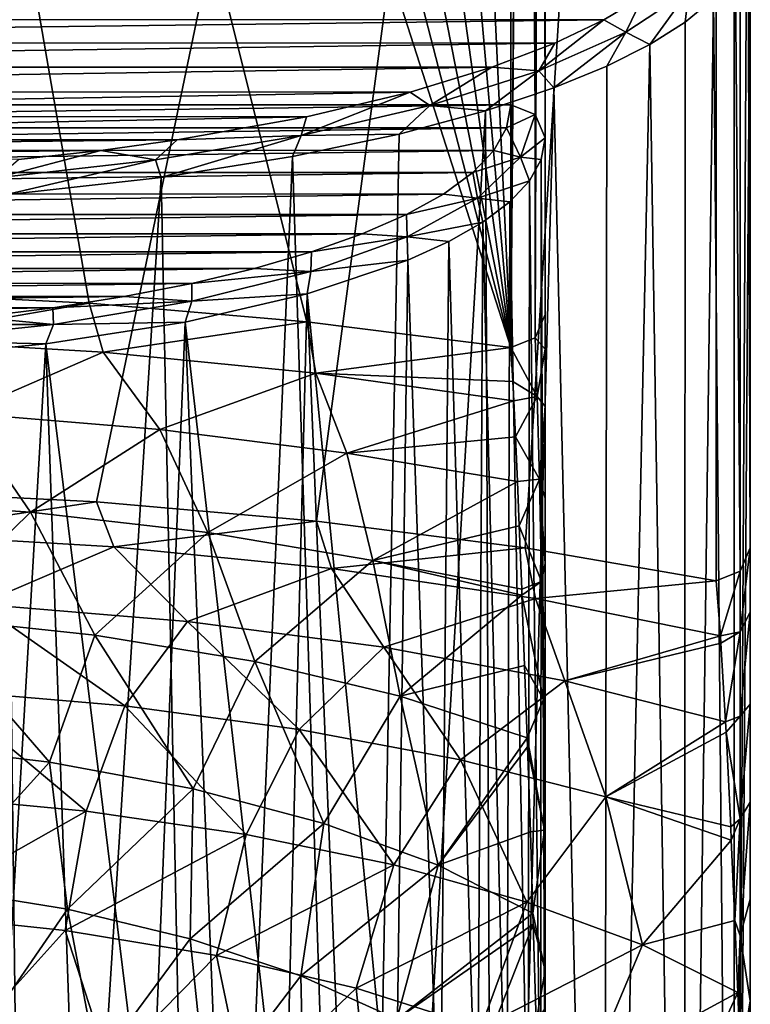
# Model space of a CAD drawing. Header units: millimetres. Extents: x -178 to 325, y 0 to 197.
# Tile 153 of 256: x 155 to 166, y 96 to 110. Entities that reach past the tile are written whole.
import ezdxf

# ---------------------------------------------------------------- set-up
doc = ezdxf.new("R2010")
doc.units = ezdxf.units.MM
doc.header["$LTSCALE"] = 52.148148
for name, color, linetype in [('748', 7, 'CONTINUOUS'), ('750', 7, 'CONTINUOUS'), ('751', 7, 'CONTINUOUS'), ('753', 7, 'CONTINUOUS'), ('754', 7, 'CONTINUOUS'), ('756', 7, 'CONTINUOUS'), ('762', 7, 'CONTINUOUS'), ('763', 7, 'CONTINUOUS'), ('777', 7, 'CONTINUOUS'), ('778', 7, 'CONTINUOUS'), ('780', 7, 'CONTINUOUS'), ('781', 7, 'CONTINUOUS'), ('782', 7, 'CONTINUOUS'), ('796', 7, 'CONTINUOUS'), ('797', 7, 'CONTINUOUS'), ('808', 7, 'CONTINUOUS'), ('810', 7, 'CONTINUOUS')]:
    doc.layers.add(name, color=color, linetype=linetype)

msp = doc.modelspace()

# ---------------------------------------------------------------- linework, layer by layer
at = {"layer": '748', "color": 7, "linetype": 'CONTINUOUS', "true_color": 0xe0f2ff}
for points in [[(166, 86.647), (165.757, 77.5, -2.778), (166, 111.482), (166, 86.647)], [(166, 111.482), (165.757, 77.5, -2.778), (165.943, 111.13, -1.355), (166, 111.482)], [(165.943, 111.13, -1.355), (165.757, 77.5, -2.778), (165.763, 110.77, -2.745), (165.943, 111.13, -1.355)], [(165.763, 110.77, -2.745), (165.757, 77.5, -2.778), (165.461, 110.413, -4.12), (165.763, 110.77, -2.745)], [(165.757, 77.5, -2.778), (165.035, 77.5, -5.472), (165.461, 110.413, -4.12), (165.757, 77.5, -2.778)], [(165.461, 110.413, -4.12), (165.035, 77.5, -5.472), (165.046, 110.069, -5.443), (165.461, 110.413, -4.12)], [(165.046, 110.069, -5.443), (165.035, 77.5, -5.472), (164.529, 109.743, -6.702), (165.046, 110.069, -5.443)], [(165.035, 77.5, -5.472), (163.856, 77.5, -8), (164.529, 109.743, -6.702), (165.035, 77.5, -5.472)], [(164.529, 109.743, -6.702), (163.856, 77.5, -8), (163.903, 109.427, -7.919), (164.529, 109.743, -6.702)], [(163.903, 109.427, -7.919), (163.856, 77.5, -8), (163.125, 109.107, -9.15), (163.903, 109.427, -7.919)], [(163.125, 109.107, -9.15), (162.257, 77.5, -10.285), (162.126, 108.772, -10.439), (163.125, 109.107, -9.15)], [(163.856, 77.5, -8), (162.257, 77.5, -10.285), (163.125, 109.107, -9.15), (163.856, 77.5, -8)], [(162.257, 77.5, -10.285), (160.285, 77.5, -12.257), (162.126, 108.772, -10.439), (162.257, 77.5, -10.285)], [(162.126, 108.772, -10.439), (160.285, 77.5, -12.257), (160.866, 108.433, -11.745), (162.126, 108.772, -10.439)], [(160.866, 108.433, -11.745), (160.285, 77.5, -12.257), (159.307, 108.104, -13.014), (160.866, 108.433, -11.745)], [(159.307, 108.104, -13.014), (158, 77.5, -13.856), (157.388, 107.799, -14.192), (159.307, 108.104, -13.014)], [(160.285, 77.5, -12.257), (158, 77.5, -13.856), (159.307, 108.104, -13.014), (160.285, 77.5, -12.257)], [(157.388, 107.799, -14.192), (155.472, 77.5, -15.035), (155.103, 107.547, -15.164), (157.388, 107.799, -14.192)], [(158, 77.5, -13.856), (155.472, 77.5, -15.035), (157.388, 107.799, -14.192), (158, 77.5, -13.856)], [(155.472, 77.5, -15.035), (152.778, 77.5, -15.757), (155.103, 107.547, -15.164), (155.472, 77.5, -15.035)]]:
    msp.add_3dface(points, dxfattribs=at)
at = {"layer": '750', "color": 7, "linetype": 'CONTINUOUS', "true_color": 0xe0f2ff}
for points in [[(149.87, 103.273, 23.411), (153.151, 103.222, 23.221), (165.5, 146.605, 185.129), (149.87, 103.273, 23.411)], [(149.87, 103.273, 23.411), (165.5, 146.605, 185.129), (158.663, 144.908, 178.795), (149.87, 103.273, 23.411)], [(153.151, 103.222, 23.221), (156.439, 103.056, 22.601), (165.5, 146.605, 185.129), (153.151, 103.222, 23.221)], [(156.439, 103.056, 22.601), (159.656, 102.774, 21.55), (165.5, 146.605, 185.129), (156.439, 103.056, 22.601)], [(159.656, 102.774, 21.55), (162.706, 102.385, 20.097), (165.5, 146.605, 185.129), (159.656, 102.774, 21.55)], [(162.706, 102.385, 20.097), (165.5, 101.9, 18.286), (165.5, 146.605, 185.129), (162.706, 102.385, 20.097)], [(156.807, 144.513, 177.323), (149.87, 103.273, 23.411), (158.663, 144.908, 178.795), (156.807, 144.513, 177.323)], [(154.689, 144.22, 176.229), (149.87, 103.273, 23.411), (156.807, 144.513, 177.323), (154.689, 144.22, 176.229)]]:
    msp.add_3dface(points, dxfattribs=at)
at = {"layer": '751', "color": 7, "linetype": 'CONTINUOUS', "true_color": 0xe0f2ff}
for points in [[(163.858, 110.104, -7.075), (136.139, 110.106, -7.068), (164.432, 110.45, -5.784), (163.858, 110.104, -7.075)], [(136.852, 109.765, -8.34), (136.139, 110.106, -7.068), (163.858, 110.104, -7.075), (136.852, 109.765, -8.34)], [(163.144, 109.763, -8.348), (136.852, 109.765, -8.34), (163.858, 110.104, -7.075), (163.144, 109.763, -8.348)], [(137.773, 109.413, -9.656), (136.852, 109.765, -8.34), (163.144, 109.763, -8.348), (137.773, 109.413, -9.656)], [(162.222, 109.411, -9.663), (137.773, 109.413, -9.656), (163.144, 109.763, -8.348), (162.222, 109.411, -9.663)], [(138.969, 109.048, -11.017), (137.773, 109.413, -9.656), (162.222, 109.411, -9.663), (138.969, 109.048, -11.017)], [(161.026, 109.047, -11.022), (138.969, 109.048, -11.017), (162.222, 109.411, -9.663), (161.026, 109.047, -11.022)], [(140.483, 108.688, -12.362), (138.969, 109.048, -11.017), (161.026, 109.047, -11.022), (140.483, 108.688, -12.362)], [(159.511, 108.686, -12.367), (140.483, 108.688, -12.362), (161.026, 109.047, -11.022), (159.511, 108.686, -12.367)], [(142.374, 108.351, -13.62), (140.483, 108.688, -12.362), (159.511, 108.686, -12.367), (142.374, 108.351, -13.62)], [(157.619, 108.35, -13.624), (142.374, 108.351, -13.62), (159.511, 108.686, -12.367), (157.619, 108.35, -13.624)], [(143.488, 108.196, -14.196), (142.374, 108.351, -13.62), (157.619, 108.35, -13.624), (143.488, 108.196, -14.196)], [(156.503, 108.195, -14.2), (143.488, 108.196, -14.196), (157.619, 108.35, -13.624), (156.503, 108.195, -14.2)], [(144.69, 108.064, -14.688), (143.488, 108.196, -14.196), (156.503, 108.195, -14.2), (144.69, 108.064, -14.688)], [(155.302, 108.063, -14.691), (144.69, 108.064, -14.688), (156.503, 108.195, -14.2), (155.302, 108.063, -14.691)]]:
    msp.add_3dface(points, dxfattribs=at)
at = {"layer": '753', "color": 7, "linetype": 'CONTINUOUS', "true_color": 0xe0f2ff}
for points in [[(166, 102.383, 18.157), (166, 111.482), (166, 161.053, 184.999), (166, 102.383, 18.157)], [(166, 147.088, 184.999), (166, 102.383, 18.157), (166, 161.053, 184.999), (166, 147.088, 184.999)], [(166, 86.647), (166, 111.482), (166, 87.884, 0.943), (166, 86.647)], [(166, 87.884, 0.943), (166, 111.482), (166, 89.262, 2), (166, 87.884, 0.943)], [(166, 89.262, 2), (166, 111.482), (166, 90.792, 3.199), (166, 89.262, 2)], [(166, 90.792, 3.199), (166, 111.482), (166, 92.476, 4.578), (166, 90.792, 3.199)], [(166, 92.476, 4.578), (166, 111.482), (166, 94.175, 6.067), (166, 92.476, 4.578)], [(166, 94.175, 6.067), (166, 111.482), (166, 95.763, 7.585), (166, 94.175, 6.067)], [(166, 95.763, 7.585), (166, 111.482), (166, 97.249, 9.167), (166, 95.763, 7.585)], [(166, 97.249, 9.167), (166, 111.482), (166, 98.664, 10.893), (166, 97.249, 9.167)], [(166, 98.664, 10.893), (166, 111.482), (166, 100.098, 12.975), (166, 98.664, 10.893)], [(166, 100.098, 12.975), (166, 111.482), (166, 101.441, 15.514), (166, 100.098, 12.975)], [(166, 101.441, 15.514), (166, 111.482), (166, 102.383, 18.157), (166, 101.441, 15.514)]]:
    msp.add_3dface(points, dxfattribs=at)
at = {"layer": '754', "color": 7, "linetype": 'CONTINUOUS', "true_color": 0xe0f2ff}
for points in [[(156.439, 103.056, 22.601), (153.151, 103.222, 23.221), (153.376, 102.594, 21.496), (156.439, 103.056, 22.601)], [(156.693, 102.4, 20.778), (156.439, 103.056, 22.601), (153.376, 102.594, 21.496), (156.693, 102.4, 20.778)], [(159.656, 102.774, 21.55), (156.439, 103.056, 22.601), (156.693, 102.4, 20.778), (159.656, 102.774, 21.55)], [(159.875, 102.081, 19.597), (159.656, 102.774, 21.55), (156.693, 102.4, 20.778), (159.875, 102.081, 19.597)], [(162.706, 102.385, 20.097), (159.656, 102.774, 21.55), (159.875, 102.081, 19.597), (162.706, 102.385, 20.097)], [(156.693, 102.4, 20.778), (153.376, 102.594, 21.496), (154.731, 101.562, 19.607), (156.693, 102.4, 20.778)], [(157.771, 101.307, 18.692), (156.693, 102.4, 20.778), (154.731, 101.562, 19.607), (157.771, 101.307, 18.692)], [(159.875, 102.081, 19.597), (156.693, 102.4, 20.778), (157.771, 101.307, 18.692), (159.875, 102.081, 19.597)], [(162.857, 101.643, 17.977), (162.706, 102.385, 20.097), (159.875, 102.081, 19.597), (162.857, 101.643, 17.977)], [(165.5, 101.9, 18.286), (162.706, 102.385, 20.097), (162.857, 101.643, 17.977), (165.5, 101.9, 18.286)], [(160.644, 100.93, 17.345), (159.875, 102.081, 19.597), (157.771, 101.307, 18.692), (160.644, 100.93, 17.345)], [(162.857, 101.643, 17.977), (159.875, 102.081, 19.597), (160.644, 100.93, 17.345), (162.857, 101.643, 17.977)], [(165.562, 101.098, 15.964), (165.5, 101.9, 18.286), (162.857, 101.643, 17.977), (165.562, 101.098, 15.964)], [(163.289, 100.44, 15.596), (162.857, 101.643, 17.977), (160.644, 100.93, 17.345), (163.289, 100.44, 15.596)], [(165.562, 101.098, 15.964), (162.857, 101.643, 17.977), (163.289, 100.44, 15.596), (165.562, 101.098, 15.964)], [(156.856, 100.072, 17.464), (154.731, 101.562, 19.607), (154.169, 100.305, 18.246), (156.856, 100.072, 17.464)], [(157.771, 101.307, 18.692), (154.731, 101.562, 19.607), (156.856, 100.072, 17.464), (157.771, 101.307, 18.692)], [(159.404, 99.73, 16.312), (157.771, 101.307, 18.692), (156.856, 100.072, 17.464), (159.404, 99.73, 16.312)], [(160.644, 100.93, 17.345), (157.771, 101.307, 18.692), (159.404, 99.73, 16.312), (160.644, 100.93, 17.345)], [(165.57, 100.989, 15.711), (165.562, 101.098, 15.964), (163.289, 100.44, 15.596), (165.57, 100.989, 15.711)], [(161.763, 99.284, 14.814), (160.644, 100.93, 17.345), (159.404, 99.73, 16.312), (161.763, 99.284, 14.814)], [(163.289, 100.44, 15.596), (160.644, 100.93, 17.345), (161.763, 99.284, 14.814), (163.289, 100.44, 15.596)], [(165.636, 99.838, 13.473), (165.57, 100.989, 15.711), (163.289, 100.44, 15.596), (165.636, 99.838, 13.473)], [(163.886, 98.743, 13.002), (163.289, 100.44, 15.596), (161.763, 99.284, 14.814), (163.886, 98.743, 13.002)], [(165.636, 99.838, 13.473), (163.289, 100.44, 15.596), (163.886, 98.743, 13.002), (165.636, 99.838, 13.473)], [(156.289, 98.536, 16.386), (154.169, 100.305, 18.246), (153.824, 98.769, 17.104), (156.289, 98.536, 16.386)], [(156.856, 100.072, 17.464), (154.169, 100.305, 18.246), (156.289, 98.536, 16.386), (156.856, 100.072, 17.464)], [(158.627, 98.193, 15.329), (156.856, 100.072, 17.464), (156.289, 98.536, 16.386), (158.627, 98.193, 15.329)], [(159.404, 99.73, 16.312), (156.856, 100.072, 17.464), (158.627, 98.193, 15.329), (159.404, 99.73, 16.312)], [(165.645, 99.69, 13.225), (165.636, 99.838, 13.473), (163.886, 98.743, 13.002), (165.645, 99.69, 13.225)], [(160.79, 97.747, 13.955), (159.404, 99.73, 16.312), (158.627, 98.193, 15.329), (160.79, 97.747, 13.955)], [(161.763, 99.284, 14.814), (159.404, 99.73, 16.312), (160.79, 97.747, 13.955), (161.763, 99.284, 14.814)], [(165.713, 98.304, 11.166), (165.645, 99.69, 13.225), (163.886, 98.743, 13.002), (165.713, 98.304, 11.166)], [(162.735, 97.206, 12.293), (161.763, 99.284, 14.814), (160.79, 97.747, 13.955), (162.735, 97.206, 12.293)], [(163.886, 98.743, 13.002), (161.763, 99.284, 14.814), (162.735, 97.206, 12.293), (163.886, 98.743, 13.002)], [(156.289, 98.536, 16.386), (153.824, 98.769, 17.104), (153.643, 97.039, 16.262), (156.289, 98.536, 16.386)], [(164.424, 96.58, 10.378), (163.886, 98.743, 13.002), (162.735, 97.206, 12.293), (164.424, 96.58, 10.378)], [(165.722, 98.108, 10.905), (165.713, 98.304, 11.166), (163.886, 98.743, 13.002), (165.722, 98.108, 10.905)], [(165.722, 98.108, 10.905), (163.886, 98.743, 13.002), (164.424, 96.58, 10.378), (165.722, 98.108, 10.905)], [(155.982, 96.79, 15.567), (156.289, 98.536, 16.386), (153.643, 97.039, 16.262), (155.982, 96.79, 15.567)], [(158.627, 98.193, 15.329), (156.289, 98.536, 16.386), (155.982, 96.79, 15.567), (158.627, 98.193, 15.329)], [(158.194, 96.423, 14.544), (158.627, 98.193, 15.329), (155.982, 96.79, 15.567), (158.194, 96.423, 14.544)], [(160.79, 97.747, 13.955), (158.627, 98.193, 15.329), (158.194, 96.423, 14.544), (160.79, 97.747, 13.955)], [(165.773, 96.934, 9.444), (165.722, 98.108, 10.905), (164.424, 96.58, 10.378), (165.773, 96.934, 9.444)], [(160.235, 95.945, 13.217), (160.79, 97.747, 13.955), (158.194, 96.423, 14.544), (160.235, 95.945, 13.217)], [(162.735, 97.206, 12.293), (160.79, 97.747, 13.955), (160.235, 95.945, 13.217), (162.735, 97.206, 12.293)], [(162.06, 95.366, 11.614), (162.735, 97.206, 12.293), (160.235, 95.945, 13.217), (162.06, 95.366, 11.614)], [(164.424, 96.58, 10.378), (162.735, 97.206, 12.293), (162.06, 95.366, 11.614), (164.424, 96.58, 10.378)], [(155.982, 96.79, 15.567), (153.643, 97.039, 16.262), (154.487, 95.132, 15.526), (155.982, 96.79, 15.567)], [(165.816, 95.882, 8.261), (165.773, 96.934, 9.444), (164.424, 96.58, 10.378), (165.816, 95.882, 8.261)], [(156.62, 94.822, 14.747), (155.982, 96.79, 15.567), (154.487, 95.132, 15.526), (156.62, 94.822, 14.747)], [(158.194, 96.423, 14.544), (155.982, 96.79, 15.567), (156.62, 94.822, 14.747), (158.194, 96.423, 14.544)], [(163.635, 94.698, 9.771), (164.424, 96.58, 10.378), (162.06, 95.366, 11.614), (163.635, 94.698, 9.771)], [(165.816, 95.882, 8.261), (164.424, 96.58, 10.378), (163.635, 94.698, 9.771), (165.816, 95.882, 8.261)], [(158.621, 94.397, 13.679), (158.194, 96.423, 14.544), (156.62, 94.822, 14.747), (158.621, 94.397, 13.679)], [(160.235, 95.945, 13.217), (158.194, 96.423, 14.544), (158.621, 94.397, 13.679), (160.235, 95.945, 13.217)], [(160.452, 93.864, 12.344), (160.235, 95.945, 13.217), (158.621, 94.397, 13.679), (160.452, 93.864, 12.344)], [(162.06, 95.366, 11.614), (160.235, 95.945, 13.217), (160.452, 93.864, 12.344), (162.06, 95.366, 11.614)], [(164.927, 93.955, 7.728), (165.816, 95.882, 8.261), (163.635, 94.698, 9.771), (164.927, 93.955, 7.728)], [(165.83, 95.496, 7.85), (165.816, 95.882, 8.261), (164.927, 93.955, 7.728), (165.83, 95.496, 7.85)]]:
    msp.add_3dface(points, dxfattribs=at)
at = {"layer": '756', "color": 7, "linetype": 'CONTINUOUS', "true_color": 0xe0f2ff}
for points in [[(163.858, 110.104, -7.075), (164.432, 110.45, -5.784), (164.178, 109.925, -7.18), (163.858, 110.104, -7.075)], [(165.103, 110.534, -4.907), (164.529, 109.743, -6.702), (164.178, 109.925, -7.18), (165.103, 110.534, -4.907)], [(164.432, 110.45, -5.784), (165.103, 110.534, -4.907), (164.178, 109.925, -7.18), (164.432, 110.45, -5.784)], [(165.046, 110.069, -5.443), (164.529, 109.743, -6.702), (165.103, 110.534, -4.907), (165.046, 110.069, -5.443)], [(165.461, 110.413, -4.12), (165.046, 110.069, -5.443), (165.103, 110.534, -4.907), (165.461, 110.413, -4.12)], [(163.144, 109.763, -8.348), (163.858, 110.104, -7.075), (162.907, 109.359, -9.291), (163.144, 109.763, -8.348)], [(163.858, 110.104, -7.075), (164.178, 109.925, -7.18), (162.907, 109.359, -9.291), (163.858, 110.104, -7.075)], [(164.178, 109.925, -7.18), (163.125, 109.107, -9.15), (162.907, 109.359, -9.291), (164.178, 109.925, -7.18)], [(163.903, 109.427, -7.919), (163.125, 109.107, -9.15), (164.178, 109.925, -7.18), (163.903, 109.427, -7.919)], [(164.529, 109.743, -6.702), (163.903, 109.427, -7.919), (164.178, 109.925, -7.18), (164.529, 109.743, -6.702)], [(162.222, 109.411, -9.663), (163.144, 109.763, -8.348), (162.907, 109.359, -9.291), (162.222, 109.411, -9.663)], [(161.026, 109.047, -11.022), (162.222, 109.411, -9.663), (161.314, 108.85, -11.189), (161.026, 109.047, -11.022)], [(162.222, 109.411, -9.663), (162.907, 109.359, -9.291), (161.314, 108.85, -11.189), (162.222, 109.411, -9.663)], [(162.907, 109.359, -9.291), (162.126, 108.772, -10.439), (161.314, 108.85, -11.189), (162.907, 109.359, -9.291)], [(163.125, 109.107, -9.15), (162.126, 108.772, -10.439), (162.907, 109.359, -9.291), (163.125, 109.107, -9.15)], [(159.511, 108.686, -12.367), (161.026, 109.047, -11.022), (159.432, 108.412, -12.824), (159.511, 108.686, -12.367)], [(161.026, 109.047, -11.022), (161.314, 108.85, -11.189), (159.432, 108.412, -12.824), (161.026, 109.047, -11.022)], [(161.314, 108.85, -11.189), (160.866, 108.433, -11.745), (159.432, 108.412, -12.824), (161.314, 108.85, -11.189)], [(162.126, 108.772, -10.439), (160.866, 108.433, -11.745), (161.314, 108.85, -11.189), (162.126, 108.772, -10.439)], [(157.619, 108.35, -13.624), (159.511, 108.686, -12.367), (159.432, 108.412, -12.824), (157.619, 108.35, -13.624)], [(159.432, 108.412, -12.824), (157.388, 107.799, -14.192), (157.305, 108.057, -14.151), (159.432, 108.412, -12.824)], [(157.619, 108.35, -13.624), (159.432, 108.412, -12.824), (157.305, 108.057, -14.151), (157.619, 108.35, -13.624)], [(159.307, 108.104, -13.014), (157.388, 107.799, -14.192), (159.432, 108.412, -12.824), (159.307, 108.104, -13.014)], [(160.866, 108.433, -11.745), (159.307, 108.104, -13.014), (159.432, 108.412, -12.824), (160.866, 108.433, -11.745)], [(156.503, 108.195, -14.2), (157.619, 108.35, -13.624), (157.305, 108.057, -14.151), (156.503, 108.195, -14.2)], [(155.302, 108.063, -14.691), (156.503, 108.195, -14.2), (154.983, 107.794, -15.13), (155.302, 108.063, -14.691)], [(156.503, 108.195, -14.2), (157.305, 108.057, -14.151), (154.983, 107.794, -15.13), (156.503, 108.195, -14.2)], [(157.305, 108.057, -14.151), (155.103, 107.547, -15.164), (154.983, 107.794, -15.13), (157.305, 108.057, -14.151)], [(157.388, 107.799, -14.192), (155.103, 107.547, -15.164), (157.305, 108.057, -14.151), (157.388, 107.799, -14.192)]]:
    msp.add_3dface(points, dxfattribs=at)
at = {"layer": '762', "color": 7, "linetype": 'CONTINUOUS', "true_color": 0xe0f2ff}
for points in [[(166, 102.383, 18.157), (166, 147.088, 184.999), (165.854, 146.747, 185.092), (166, 102.383, 18.157)], [(165.854, 146.747, 185.092), (165.5, 146.605, 185.129), (165.854, 102.041, 18.248), (165.854, 146.747, 185.092)], [(166, 102.383, 18.157), (165.854, 146.747, 185.092), (165.854, 102.041, 18.248), (166, 102.383, 18.157)], [(165.5, 146.605, 185.129), (165.5, 101.9, 18.286), (165.854, 102.041, 18.248), (165.5, 146.605, 185.129)]]:
    msp.add_3dface(points, dxfattribs=at)
at = {"layer": '763', "color": 7, "linetype": 'CONTINUOUS', "true_color": 0xe0f2ff}
for points in [[(166, 101.441, 15.514), (166, 102.383, 18.157), (165.854, 101.154, 15.735), (166, 101.441, 15.514)], [(166, 102.383, 18.157), (165.854, 102.041, 18.248), (165.854, 101.154, 15.735), (166, 102.383, 18.157)], [(165.5, 101.9, 18.286), (165.562, 101.098, 15.964), (165.854, 102.041, 18.248), (165.5, 101.9, 18.286)], [(165.854, 102.041, 18.248), (165.562, 101.098, 15.964), (165.854, 101.154, 15.735), (165.854, 102.041, 18.248)], [(166, 100.098, 12.975), (166, 101.441, 15.514), (165.854, 99.923, 13.366), (166, 100.098, 12.975)], [(165.854, 99.923, 13.366), (166, 101.441, 15.514), (165.854, 101.154, 15.735), (165.854, 99.923, 13.366)], [(165.562, 101.098, 15.964), (165.57, 100.989, 15.711), (165.854, 101.154, 15.735), (165.562, 101.098, 15.964)], [(165.57, 100.989, 15.711), (165.636, 99.838, 13.473), (165.854, 101.154, 15.735), (165.57, 100.989, 15.711)], [(165.636, 99.838, 13.473), (165.854, 99.923, 13.366), (165.854, 101.154, 15.735), (165.636, 99.838, 13.473)], [(166, 98.664, 10.893), (166, 100.098, 12.975), (165.854, 98.42, 11.155), (166, 98.664, 10.893)], [(165.854, 98.42, 11.155), (166, 100.098, 12.975), (165.854, 99.923, 13.366), (165.854, 98.42, 11.155)], [(165.636, 99.838, 13.473), (165.645, 99.69, 13.225), (165.854, 99.923, 13.366), (165.636, 99.838, 13.473)], [(165.645, 99.69, 13.225), (165.854, 98.42, 11.155), (165.854, 99.923, 13.366), (165.645, 99.69, 13.225)], [(165.645, 99.69, 13.225), (165.713, 98.304, 11.166), (165.854, 98.42, 11.155), (165.645, 99.69, 13.225)], [(166, 97.249, 9.167), (166, 98.664, 10.893), (165.854, 96.711, 9.097), (166, 97.249, 9.167)], [(165.854, 96.711, 9.097), (166, 98.664, 10.893), (165.854, 98.42, 11.155), (165.854, 96.711, 9.097)], [(165.713, 98.304, 11.166), (165.722, 98.108, 10.905), (165.854, 98.42, 11.155), (165.713, 98.304, 11.166)], [(165.722, 98.108, 10.905), (165.773, 96.934, 9.444), (165.854, 98.42, 11.155), (165.722, 98.108, 10.905)], [(165.773, 96.934, 9.444), (165.854, 96.711, 9.097), (165.854, 98.42, 11.155), (165.773, 96.934, 9.444)], [(166, 95.763, 7.585), (166, 97.249, 9.167), (165.854, 96.711, 9.097), (166, 95.763, 7.585)], [(165.773, 96.934, 9.444), (165.816, 95.882, 8.261), (165.854, 96.711, 9.097), (165.773, 96.934, 9.444)], [(165.816, 95.882, 8.261), (165.83, 95.496, 7.85), (165.854, 96.711, 9.097), (165.816, 95.882, 8.261)], [(165.83, 95.496, 7.85), (165.853, 94.847, 7.181), (165.854, 96.711, 9.097), (165.83, 95.496, 7.85)], [(165.853, 94.847, 7.181), (166, 95.763, 7.585), (165.854, 96.711, 9.097), (165.853, 94.847, 7.181)], [(165.853, 94.847, 7.181), (166, 94.175, 6.067), (166, 95.763, 7.585), (165.853, 94.847, 7.181)]]:
    msp.add_3dface(points, dxfattribs=at)
at = {"layer": '777', "color": 7, "linetype": 'CONTINUOUS', "true_color": 0xe0f2ff}
for points in [[(163, 108.377, 0), (162.942, 108.059, -1.224), (163, 93), (163, 108.377, 0)], [(162.942, 108.059, -1.224), (162.77, 107.748, -2.435), (162.936, 93, -1.282), (162.942, 108.059, -1.224)], [(163, 93), (162.942, 108.059, -1.224), (162.936, 93, -1.282), (163, 93)], [(162.77, 107.748, -2.435), (162.485, 107.443, -3.624), (162.75, 93, -2.537), (162.77, 107.748, -2.435)], [(162.936, 93, -1.282), (162.77, 107.748, -2.435), (162.75, 93, -2.537), (162.936, 93, -1.282)], [(162.485, 107.443, -3.624), (162.09, 107.145, -4.778), (162.44, 93, -3.772), (162.485, 107.443, -3.624)], [(162.75, 93, -2.537), (162.485, 107.443, -3.624), (162.44, 93, -3.772), (162.75, 93, -2.537)], [(162.09, 107.145, -4.778), (161.59, 106.86, -5.887), (162.01, 93, -4.976), (162.09, 107.145, -4.778)], [(162.44, 93, -3.772), (162.09, 107.145, -4.778), (162.01, 93, -4.976), (162.44, 93, -3.772)], [(161.59, 106.86, -5.887), (160.991, 106.588, -6.942), (161.465, 93, -6.126), (161.59, 106.86, -5.887)], [(162.01, 93, -4.976), (161.59, 106.86, -5.887), (161.465, 93, -6.126), (162.01, 93, -4.976)], [(160.991, 106.588, -6.942), (159.52, 106.096, -8.853), (160.808, 93, -7.224), (160.991, 106.588, -6.942)], [(161.465, 93, -6.126), (160.991, 106.588, -6.942), (160.808, 93, -7.224), (161.465, 93, -6.126)], [(159.52, 106.096, -8.853), (157.735, 105.685, -10.448), (159.191, 93, -9.193), (159.52, 106.096, -8.853)], [(160.05, 93, -8.245), (159.52, 106.096, -8.853), (159.191, 93, -9.193), (160.05, 93, -8.245)], [(160.808, 93, -7.224), (159.52, 106.096, -8.853), (160.05, 93, -8.245), (160.808, 93, -7.224)], [(157.735, 105.685, -10.448), (155.702, 105.367, -11.683), (157.221, 93, -10.809), (157.735, 105.685, -10.448)], [(158.249, 93, -10.047), (157.735, 105.685, -10.448), (157.221, 93, -10.809), (158.249, 93, -10.047)], [(159.191, 93, -9.193), (157.735, 105.685, -10.448), (158.249, 93, -10.047), (159.191, 93, -9.193)], [(155.702, 105.367, -11.683), (153.492, 105.15, -12.522), (154.974, 93, -12.01), (155.702, 105.367, -11.683)], [(156.13, 93, -11.464), (155.702, 105.367, -11.683), (154.974, 93, -12.01), (156.13, 93, -11.464)], [(157.221, 93, -10.809), (155.702, 105.367, -11.683), (156.13, 93, -11.464), (157.221, 93, -10.809)]]:
    msp.add_3dface(points, dxfattribs=at)
at = {"layer": '778', "color": 7, "linetype": 'CONTINUOUS', "true_color": 0xe0f2ff}
for points in [[(156.335, 105.961, 21.85), (153.303, 105.433, 20.494), (153.103, 106.121, 22.449), (156.335, 105.961, 21.85)], [(156.54, 105.246, 19.801), (153.303, 105.433, 20.494), (156.335, 105.961, 21.85), (156.54, 105.246, 19.801)], [(159.517, 105.688, 20.831), (156.54, 105.246, 19.801), (156.335, 105.961, 21.85), (159.517, 105.688, 20.831)], [(159.648, 104.938, 18.663), (156.54, 105.246, 19.801), (159.517, 105.688, 20.831), (159.648, 104.938, 18.663)], [(162.5, 105.313, 19.433), (159.648, 104.938, 18.663), (159.517, 105.688, 20.831), (162.5, 105.313, 19.433)], [(153.303, 105.433, 20.494), (156.54, 105.246, 19.801), (154.482, 104.351, 18.39), (153.303, 105.433, 20.494)], [(154.482, 104.351, 18.39), (156.54, 105.246, 19.801), (157.366, 104.115, 17.546), (154.482, 104.351, 18.39)], [(156.54, 105.246, 19.801), (159.648, 104.938, 18.663), (157.366, 104.115, 17.546), (156.54, 105.246, 19.801)], [(162.528, 104.818, 17.875), (159.648, 104.938, 18.663), (162.5, 105.313, 19.433), (162.528, 104.818, 17.875)], [(157.366, 104.115, 17.546), (159.648, 104.938, 18.663), (160.101, 103.767, 16.303), (157.366, 104.115, 17.546)], [(162.542, 104.535, 17.151), (159.648, 104.938, 18.663), (162.528, 104.818, 17.875), (162.542, 104.535, 17.151)], [(159.648, 104.938, 18.663), (162.542, 104.535, 17.151), (160.101, 103.767, 16.303), (159.648, 104.938, 18.663)], [(160.101, 103.767, 16.303), (162.542, 104.535, 17.151), (162.566, 104.008, 15.99), (160.101, 103.767, 16.303)], [(152.766, 103.087, 16.96), (154.482, 104.351, 18.39), (155.477, 102.906, 16.351), (152.766, 103.087, 16.96)], [(154.482, 104.351, 18.39), (157.366, 104.115, 17.546), (155.477, 102.906, 16.351), (154.482, 104.351, 18.39)], [(155.477, 102.906, 16.351), (157.366, 104.115, 17.546), (158.067, 102.608, 15.35), (155.477, 102.906, 16.351)], [(157.366, 104.115, 17.546), (160.101, 103.767, 16.303), (158.067, 102.608, 15.35), (157.366, 104.115, 17.546)], [(162.595, 103.352, 14.763), (160.101, 103.767, 16.303), (162.566, 104.008, 15.99), (162.595, 103.352, 14.763)], [(158.067, 102.608, 15.35), (160.101, 103.767, 16.303), (160.481, 102.2, 13.981), (158.067, 102.608, 15.35)], [(160.101, 103.767, 16.303), (162.595, 103.352, 14.763), (160.481, 102.2, 13.981), (160.101, 103.767, 16.303)], [(160.481, 102.2, 13.981), (162.595, 103.352, 14.763), (162.622, 102.706, 13.714), (160.481, 102.2, 13.981)], [(152.766, 103.087, 16.96), (155.477, 102.906, 16.351), (153.912, 101.374, 15.222), (152.766, 103.087, 16.96)], [(153.912, 101.374, 15.222), (155.477, 102.906, 16.351), (156.415, 101.109, 14.411), (153.912, 101.374, 15.222)], [(155.477, 102.906, 16.351), (158.067, 102.608, 15.35), (156.415, 101.109, 14.411), (155.477, 102.906, 16.351)], [(162.658, 101.779, 12.395), (160.481, 102.2, 13.981), (162.622, 102.706, 13.714), (162.658, 101.779, 12.395)], [(156.415, 101.109, 14.411), (158.067, 102.608, 15.35), (158.758, 100.72, 13.222), (156.415, 101.109, 14.411)], [(158.067, 102.608, 15.35), (160.481, 102.2, 13.981), (158.758, 100.72, 13.222), (158.067, 102.608, 15.35)], [(158.758, 100.72, 13.222), (160.481, 102.2, 13.981), (160.883, 100.216, 11.686), (158.758, 100.72, 13.222)], [(162.661, 101.692, 12.28), (160.481, 102.2, 13.981), (162.658, 101.779, 12.395), (162.661, 101.692, 12.28)], [(160.481, 102.2, 13.981), (162.661, 101.692, 12.28), (160.883, 100.216, 11.686), (160.481, 102.2, 13.981)], [(160.883, 100.216, 11.686), (162.661, 101.692, 12.28), (162.699, 100.666, 11.013), (160.883, 100.216, 11.686)], [(153.509, 99.517, 14.084), (153.912, 101.374, 15.222), (155.753, 99.252, 13.361), (153.509, 99.517, 14.084)], [(153.912, 101.374, 15.222), (156.415, 101.109, 14.411), (155.753, 99.252, 13.361), (153.912, 101.374, 15.222)], [(155.753, 99.252, 13.361), (156.415, 101.109, 14.411), (157.856, 98.861, 12.3), (155.753, 99.252, 13.361)], [(156.415, 101.109, 14.411), (158.758, 100.72, 13.222), (157.856, 98.861, 12.3), (156.415, 101.109, 14.411)], [(157.856, 98.861, 12.3), (158.758, 100.72, 13.222), (159.764, 98.354, 10.929), (157.856, 98.861, 12.3)], [(158.758, 100.72, 13.222), (160.883, 100.216, 11.686), (159.764, 98.354, 10.929), (158.758, 100.72, 13.222)], [(162.737, 99.605, 9.842), (160.883, 100.216, 11.686), (162.699, 100.666, 11.013), (162.737, 99.605, 9.842)], [(159.764, 98.354, 10.929), (160.883, 100.216, 11.686), (161.434, 97.744, 9.285), (159.764, 98.354, 10.929)], [(160.883, 100.216, 11.686), (162.737, 99.605, 9.842), (161.434, 97.744, 9.285), (160.883, 100.216, 11.686)], [(153.509, 99.517, 14.084), (155.753, 99.252, 13.361), (154.087, 97.414, 13.036), (153.509, 99.517, 14.084)], [(161.434, 97.744, 9.285), (162.737, 99.605, 9.842), (162.741, 99.475, 9.706), (161.434, 97.744, 9.285)], [(162.784, 98.23, 8.482), (161.434, 97.744, 9.285), (162.741, 99.475, 9.706), (162.784, 98.23, 8.482)], [(154.087, 97.414, 13.036), (155.753, 99.252, 13.361), (156.016, 97.099, 12.285), (154.087, 97.414, 13.036)], [(155.753, 99.252, 13.361), (157.856, 98.861, 12.3), (156.016, 97.099, 12.285), (155.753, 99.252, 13.361)], [(156.016, 97.099, 12.285), (157.856, 98.861, 12.3), (157.808, 96.668, 11.258), (156.016, 97.099, 12.285)], [(157.856, 98.861, 12.3), (159.764, 98.354, 10.929), (157.808, 96.668, 11.258), (157.856, 98.861, 12.3)], [(157.808, 96.668, 11.258), (159.764, 98.354, 10.929), (159.426, 96.129, 9.98), (157.808, 96.668, 11.258)], [(159.764, 98.354, 10.929), (161.434, 97.744, 9.285), (159.426, 96.129, 9.98), (159.764, 98.354, 10.929)], [(162.822, 97.044, 7.416), (161.434, 97.744, 9.285), (162.784, 98.23, 8.482), (162.822, 97.044, 7.416)], [(159.426, 96.129, 9.98), (161.434, 97.744, 9.285), (160.833, 95.493, 8.483), (159.426, 96.129, 9.98)], [(161.434, 97.744, 9.285), (162.822, 97.044, 7.416), (160.833, 95.493, 8.483), (161.434, 97.744, 9.285)], [(154.087, 97.414, 13.036), (156.016, 97.099, 12.285), (154.71, 95.212, 12.29), (154.087, 97.414, 13.036)], [(154.71, 95.212, 12.29), (156.016, 97.099, 12.285), (156.451, 94.824, 11.478), (154.71, 95.212, 12.29)], [(156.016, 97.099, 12.285), (157.808, 96.668, 11.258), (156.451, 94.824, 11.478), (156.016, 97.099, 12.285)], [(160.833, 95.493, 8.483), (162.822, 97.044, 7.416), (162.827, 96.882, 7.277), (160.833, 95.493, 8.483)], [(162.001, 94.775, 6.803), (160.833, 95.493, 8.483), (162.827, 96.882, 7.277), (162.001, 94.775, 6.803)], [(162.868, 95.461, 6.107), (162.001, 94.775, 6.803), (162.827, 96.882, 7.277), (162.868, 95.461, 6.107)], [(156.451, 94.824, 11.478), (157.808, 96.668, 11.258), (158.053, 94.319, 10.424), (156.451, 94.824, 11.478)], [(157.808, 96.668, 11.258), (159.426, 96.129, 9.98), (158.053, 94.319, 10.424), (157.808, 96.668, 11.258)], [(158.053, 94.319, 10.424), (159.426, 96.129, 9.98), (159.484, 93.708, 9.152), (158.053, 94.319, 10.424)], [(159.426, 96.129, 9.98), (160.833, 95.493, 8.483), (159.484, 93.708, 9.152), (159.426, 96.129, 9.98)]]:
    msp.add_3dface(points, dxfattribs=at)
at = {"layer": '780', "color": 7, "linetype": 'CONTINUOUS', "true_color": 0xe0f2ff}
for points in [[(137.5, 108.859, -0.129), (162.5, 108.859, -0.129), (162.5, 158.43, 184.871), (137.5, 108.859, -0.129)], [(137.5, 158.43, 184.871), (137.5, 108.859, -0.129), (162.5, 158.43, 184.871), (137.5, 158.43, 184.871)], [(137.563, 108.524, -1.381), (162.5, 108.859, -0.129), (137.5, 108.859, -0.129), (137.563, 108.524, -1.381)], [(162.436, 108.522, -1.387), (162.5, 108.859, -0.129), (137.563, 108.524, -1.381), (162.436, 108.522, -1.387)], [(137.748, 108.196, -2.607), (162.436, 108.522, -1.387), (137.563, 108.524, -1.381), (137.748, 108.196, -2.607)], [(162.25, 108.193, -2.617), (162.436, 108.522, -1.387), (137.748, 108.196, -2.607), (162.25, 108.193, -2.617)], [(138.056, 107.872, -3.813), (162.25, 108.193, -2.617), (137.748, 108.196, -2.607), (138.056, 107.872, -3.813)], [(161.941, 107.87, -3.824), (162.25, 108.193, -2.617), (138.056, 107.872, -3.813), (161.941, 107.87, -3.824)], [(138.483, 107.558, -4.988), (161.941, 107.87, -3.824), (138.056, 107.872, -3.813), (138.483, 107.558, -4.988)], [(161.513, 107.555, -4.997), (161.941, 107.87, -3.824), (138.483, 107.558, -4.988), (161.513, 107.555, -4.997)], [(139.021, 107.259, -6.104), (161.513, 107.555, -4.997), (138.483, 107.558, -4.988), (139.021, 107.259, -6.104)], [(160.975, 107.256, -6.112), (161.513, 107.555, -4.997), (139.021, 107.259, -6.104), (160.975, 107.256, -6.112)], [(139.668, 106.974, -7.164), (160.975, 107.256, -6.112), (139.021, 107.259, -6.104), (139.668, 106.974, -7.164)], [(160.327, 106.973, -7.171), (160.975, 107.256, -6.112), (139.668, 106.974, -7.164), (160.327, 106.973, -7.171)], [(140.409, 106.711, -8.146), (160.327, 106.973, -7.171), (139.668, 106.974, -7.164), (140.409, 106.711, -8.146)], [(159.586, 106.71, -8.152), (160.327, 106.973, -7.171), (140.409, 106.711, -8.146), (159.586, 106.71, -8.152)], [(141.246, 106.469, -9.051), (159.586, 106.71, -8.152), (140.409, 106.711, -8.146), (141.246, 106.469, -9.051)], [(158.749, 106.467, -9.057), (159.586, 106.71, -8.152), (141.246, 106.469, -9.051), (158.749, 106.467, -9.057)], [(142.158, 106.251, -9.863), (158.749, 106.467, -9.057), (141.246, 106.469, -9.051), (142.158, 106.251, -9.863)], [(157.836, 106.25, -9.868), (158.749, 106.467, -9.057), (142.158, 106.251, -9.863), (157.836, 106.25, -9.868)], [(143.147, 106.059, -10.583), (157.836, 106.25, -9.868), (142.158, 106.251, -9.863), (143.147, 106.059, -10.583)], [(156.847, 106.057, -10.587), (157.836, 106.25, -9.868), (143.147, 106.059, -10.583), (156.847, 106.057, -10.587)], [(144.191, 105.894, -11.198), (156.847, 106.057, -10.587), (143.147, 106.059, -10.583), (144.191, 105.894, -11.198)], [(155.802, 105.893, -11.201), (156.847, 106.057, -10.587), (144.191, 105.894, -11.198), (155.802, 105.893, -11.201)], [(145.293, 105.757, -11.709), (155.802, 105.893, -11.201), (144.191, 105.894, -11.198), (145.293, 105.757, -11.709)], [(154.7, 105.756, -11.712), (155.802, 105.893, -11.201), (145.293, 105.757, -11.709), (154.7, 105.756, -11.712)]]:
    msp.add_3dface(points, dxfattribs=at)
at = {"layer": '781', "color": 7, "linetype": 'CONTINUOUS', "true_color": 0xe0f2ff}
for points in [[(163, 157.947, 184.999), (163, 108.377, 0), (163, 155.888, 184.999), (163, 157.947, 184.999)], [(163, 108.377, 0), (163, 153.886, 177.529), (163, 155.888, 184.999), (163, 108.377, 0)], [(163, 153.886, 177.529), (163, 108.377, 0), (163, 153.79, 177.288), (163, 153.886, 177.529)], [(163, 153.79, 177.288), (163, 108.377, 0), (163, 153.637, 177.073), (163, 153.79, 177.288)], [(163, 153.637, 177.073), (163, 108.377, 0), (163, 153.245, 176.805), (163, 153.637, 177.073)], [(163, 153.245, 176.805), (163, 108.377, 0), (163, 152.839, 176.742), (163, 153.245, 176.805)], [(163, 152.839, 176.742), (163, 108.377, 0), (163, 105.796, 19.304), (163, 152.839, 176.742)], [(163, 150.499, 176.889), (163, 152.839, 176.742), (163, 105.796, 19.304), (163, 150.499, 176.889)], [(163, 148.066, 177.057), (163, 150.499, 176.889), (163, 105.796, 19.304), (163, 148.066, 177.057)], [(163, 108.377, 0), (163, 93), (163, 93, 1.616), (163, 108.377, 0)], [(163, 105.796, 19.304), (163, 108.377, 0), (163, 105.286, 17.702), (163, 105.796, 19.304)], [(163, 105.286, 17.702), (163, 108.377, 0), (163, 104.451, 15.768), (163, 105.286, 17.702)], [(163, 104.451, 15.768), (163, 108.377, 0), (163, 103.108, 13.444), (163, 104.451, 15.768)], [(163, 103.108, 13.444), (163, 108.377, 0), (163, 102.153, 12.104), (163, 103.108, 13.444)], [(163, 102.153, 12.104), (163, 108.377, 0), (163, 101.007, 10.707), (163, 102.153, 12.104)], [(163, 101.007, 10.707), (163, 108.377, 0), (163, 99.781, 9.393), (163, 101.007, 10.707)], [(163, 99.781, 9.393), (163, 108.377, 0), (163, 98.501, 8.172), (163, 99.781, 9.393)], [(163, 98.501, 8.172), (163, 108.377, 0), (163, 97.116, 6.979), (163, 98.501, 8.172)], [(163, 97.116, 6.979), (163, 108.377, 0), (163, 96.203, 6.25), (163, 97.116, 6.979)], [(163, 96.203, 6.25), (163, 108.377, 0), (163, 95.658, 5.832), (163, 96.203, 6.25)], [(163, 95.658, 5.832), (163, 108.377, 0), (163, 94.233, 4.794), (163, 95.658, 5.832)], [(163, 94.233, 4.794), (163, 108.377, 0), (163, 92.953, 3.917), (163, 94.233, 4.794)], [(163, 92.953, 3.917), (163, 108.377, 0), (163, 90.881, 2.578), (163, 92.953, 3.917)], [(163, 90.881, 2.578), (163, 108.377, 0), (163, 93, 1.616), (163, 90.881, 2.578)]]:
    msp.add_3dface(points, dxfattribs=at)
at = {"layer": '782', "color": 7, "linetype": 'CONTINUOUS', "true_color": 0xe0f2ff}
for points in [[(162.5, 105.313, 19.433), (160.522, 147.267, 176.008), (162.5, 147.583, 177.187), (162.5, 105.313, 19.433)], [(160.522, 147.267, 176.008), (162.5, 105.313, 19.433), (158.838, 146.899, 174.633), (160.522, 147.267, 176.008)], [(158.838, 146.899, 174.633), (162.5, 105.313, 19.433), (156.767, 146.572, 173.414), (158.838, 146.899, 174.633)], [(156.767, 146.572, 173.414), (162.5, 105.313, 19.433), (154.419, 146.327, 172.501), (156.767, 146.572, 173.414)], [(154.419, 146.327, 172.501), (162.5, 105.313, 19.433), (151.923, 146.187, 171.979), (154.419, 146.327, 172.501)], [(151.923, 146.187, 171.979), (162.5, 105.313, 19.433), (149.373, 146.159, 171.872), (151.923, 146.187, 171.979)], [(162.5, 105.313, 19.433), (159.517, 105.688, 20.831), (149.373, 146.159, 171.872), (162.5, 105.313, 19.433)], [(159.517, 105.688, 20.831), (156.335, 105.961, 21.85), (149.373, 146.159, 171.872), (159.517, 105.688, 20.831)], [(156.335, 105.961, 21.85), (153.103, 106.121, 22.449), (149.373, 146.159, 171.872), (156.335, 105.961, 21.85)]]:
    msp.add_3dface(points, dxfattribs=at)
at = {"layer": '796', "color": 7, "linetype": 'CONTINUOUS', "true_color": 0xe0f2ff}
for points in [[(163, 105.796, 19.304), (163, 105.286, 17.702), (162.854, 105.454, 19.395), (163, 105.796, 19.304)], [(162.5, 105.313, 19.433), (162.854, 105.454, 19.395), (162.885, 104.594, 16.832), (162.5, 105.313, 19.433)], [(162.854, 105.454, 19.395), (163, 105.286, 17.702), (162.885, 104.594, 16.832), (162.854, 105.454, 19.395)], [(162.528, 104.818, 17.875), (162.5, 105.313, 19.433), (162.885, 104.594, 16.832), (162.528, 104.818, 17.875)], [(163, 105.286, 17.702), (163, 104.451, 15.768), (162.885, 104.594, 16.832), (163, 105.286, 17.702)], [(162.542, 104.535, 17.151), (162.528, 104.818, 17.875), (162.885, 104.594, 16.832), (162.542, 104.535, 17.151)], [(162.566, 104.008, 15.99), (162.542, 104.535, 17.151), (162.885, 104.594, 16.832), (162.566, 104.008, 15.99)], [(162.918, 103.389, 14.402), (162.566, 104.008, 15.99), (162.885, 104.594, 16.832), (162.918, 103.389, 14.402)], [(163, 104.451, 15.768), (162.918, 103.389, 14.402), (162.885, 104.594, 16.832), (163, 104.451, 15.768)], [(163, 104.451, 15.768), (163, 103.108, 13.444), (162.918, 103.389, 14.402), (163, 104.451, 15.768)], [(162.595, 103.352, 14.763), (162.566, 104.008, 15.99), (162.918, 103.389, 14.402), (162.595, 103.352, 14.763)], [(162.622, 102.706, 13.714), (162.595, 103.352, 14.763), (162.918, 103.389, 14.402), (162.622, 102.706, 13.714)], [(162.948, 101.894, 12.13), (162.622, 102.706, 13.714), (162.918, 103.389, 14.402), (162.948, 101.894, 12.13)], [(163, 103.108, 13.444), (163, 102.153, 12.104), (162.918, 103.389, 14.402), (163, 103.108, 13.444)], [(163, 102.153, 12.104), (162.948, 101.894, 12.13), (162.918, 103.389, 14.402), (163, 102.153, 12.104)], [(162.658, 101.779, 12.395), (162.622, 102.706, 13.714), (162.948, 101.894, 12.13), (162.658, 101.779, 12.395)], [(163, 102.153, 12.104), (163, 101.007, 10.707), (162.948, 101.894, 12.13), (163, 102.153, 12.104)], [(162.661, 101.692, 12.28), (162.658, 101.779, 12.395), (162.948, 101.894, 12.13), (162.661, 101.692, 12.28)], [(162.975, 100.168, 10.019), (162.661, 101.692, 12.28), (162.948, 101.894, 12.13), (162.975, 100.168, 10.019)], [(163, 101.007, 10.707), (162.975, 100.168, 10.019), (162.948, 101.894, 12.13), (163, 101.007, 10.707)], [(162.699, 100.666, 11.013), (162.661, 101.692, 12.28), (162.975, 100.168, 10.019), (162.699, 100.666, 11.013)], [(163, 101.007, 10.707), (163, 99.781, 9.393), (162.975, 100.168, 10.019), (163, 101.007, 10.707)], [(162.737, 99.605, 9.842), (162.699, 100.666, 11.013), (162.975, 100.168, 10.019), (162.737, 99.605, 9.842)], [(162.993, 98.257, 8.064), (162.737, 99.605, 9.842), (162.975, 100.168, 10.019), (162.993, 98.257, 8.064)], [(163, 99.781, 9.393), (163, 98.501, 8.172), (162.975, 100.168, 10.019), (163, 99.781, 9.393)], [(163, 98.501, 8.172), (162.993, 98.257, 8.064), (162.975, 100.168, 10.019), (163, 98.501, 8.172)], [(162.741, 99.475, 9.706), (162.737, 99.605, 9.842), (162.993, 98.257, 8.064), (162.741, 99.475, 9.706)], [(162.784, 98.23, 8.482), (162.741, 99.475, 9.706), (162.993, 98.257, 8.064), (162.784, 98.23, 8.482)], [(163, 98.501, 8.172), (163, 97.116, 6.979), (162.993, 98.257, 8.064), (163, 98.501, 8.172)], [(162.822, 97.044, 7.416), (162.784, 98.23, 8.482), (162.993, 98.257, 8.064), (162.822, 97.044, 7.416)], [(163, 96.203, 6.25), (162.822, 97.044, 7.416), (162.993, 98.257, 8.064), (163, 96.203, 6.25)], [(163, 97.116, 6.979), (163, 96.203, 6.25), (162.993, 98.257, 8.064), (163, 97.116, 6.979)], [(162.827, 96.882, 7.277), (162.822, 97.044, 7.416), (163, 96.203, 6.25), (162.827, 96.882, 7.277)], [(162.868, 95.461, 6.107), (162.827, 96.882, 7.277), (163, 96.203, 6.25), (162.868, 95.461, 6.107)], [(162.868, 95.461, 6.107), (163, 96.203, 6.25), (163, 95.658, 5.832), (162.868, 95.461, 6.107)]]:
    msp.add_3dface(points, dxfattribs=at)
at = {"layer": '797', "color": 7, "linetype": 'CONTINUOUS', "true_color": 0xe0f2ff}
for points in [[(162.852, 147.723, 177.149), (163, 148.066, 177.057), (162.854, 105.454, 19.395), (162.852, 147.723, 177.149)], [(163, 148.066, 177.057), (163, 105.796, 19.304), (162.854, 105.454, 19.395), (163, 148.066, 177.057)], [(162.5, 105.313, 19.433), (162.818, 147.693, 177.157), (162.852, 147.723, 177.149), (162.5, 105.313, 19.433)], [(162.5, 105.313, 19.433), (162.852, 147.723, 177.149), (162.854, 105.454, 19.395), (162.5, 105.313, 19.433)], [(162.5, 105.313, 19.433), (162.5, 147.583, 177.187), (162.818, 147.693, 177.157), (162.5, 105.313, 19.433)]]:
    msp.add_3dface(points, dxfattribs=at)
at = {"layer": '808', "color": 7, "linetype": 'CONTINUOUS', "true_color": 0xe0f2ff}
for points in [[(162.5, 108.859, -0.129), (162.436, 108.522, -1.387), (162.854, 108.718, -0.092), (162.5, 108.859, -0.129)], [(162.854, 108.718, -0.092), (162.436, 108.522, -1.387), (162.642, 108.097, -2.411), (162.854, 108.718, -0.092)], [(163, 108.377, 0), (162.854, 108.718, -0.092), (162.642, 108.097, -2.411), (163, 108.377, 0)], [(162.436, 108.522, -1.387), (162.25, 108.193, -2.617), (162.642, 108.097, -2.411), (162.436, 108.522, -1.387)], [(162.942, 108.059, -1.224), (163, 108.377, 0), (162.642, 108.097, -2.411), (162.942, 108.059, -1.224)], [(162.25, 108.193, -2.617), (161.941, 107.87, -3.824), (162.642, 108.097, -2.411), (162.25, 108.193, -2.617)], [(161.941, 107.87, -3.824), (162.013, 107.494, -4.659), (162.642, 108.097, -2.411), (161.941, 107.87, -3.824)], [(162.013, 107.494, -4.659), (162.77, 107.748, -2.435), (162.642, 108.097, -2.411), (162.013, 107.494, -4.659)], [(162.77, 107.748, -2.435), (162.942, 108.059, -1.224), (162.642, 108.097, -2.411), (162.77, 107.748, -2.435)], [(161.941, 107.87, -3.824), (161.513, 107.555, -4.997), (162.013, 107.494, -4.659), (161.941, 107.87, -3.824)], [(162.485, 107.443, -3.624), (162.77, 107.748, -2.435), (162.013, 107.494, -4.659), (162.485, 107.443, -3.624)], [(161.513, 107.555, -4.997), (160.975, 107.256, -6.112), (162.013, 107.494, -4.659), (161.513, 107.555, -4.997)], [(160.975, 107.256, -6.112), (160.982, 106.93, -6.765), (162.013, 107.494, -4.659), (160.975, 107.256, -6.112)], [(160.982, 106.93, -6.765), (162.09, 107.145, -4.778), (162.013, 107.494, -4.659), (160.982, 106.93, -6.765)], [(162.09, 107.145, -4.778), (162.485, 107.443, -3.624), (162.013, 107.494, -4.659), (162.09, 107.145, -4.778)], [(160.975, 107.256, -6.112), (160.327, 106.973, -7.171), (160.982, 106.93, -6.765), (160.975, 107.256, -6.112)], [(161.59, 106.86, -5.887), (162.09, 107.145, -4.778), (160.982, 106.93, -6.765), (161.59, 106.86, -5.887)], [(160.327, 106.973, -7.171), (159.586, 106.71, -8.152), (160.982, 106.93, -6.765), (160.327, 106.973, -7.171)], [(159.576, 106.423, -8.658), (160.991, 106.588, -6.942), (160.982, 106.93, -6.765), (159.576, 106.423, -8.658)], [(159.586, 106.71, -8.152), (159.576, 106.423, -8.658), (160.982, 106.93, -6.765), (159.586, 106.71, -8.152)], [(160.991, 106.588, -6.942), (161.59, 106.86, -5.887), (160.982, 106.93, -6.765), (160.991, 106.588, -6.942)], [(159.586, 106.71, -8.152), (158.749, 106.467, -9.057), (159.576, 106.423, -8.658), (159.586, 106.71, -8.152)], [(159.52, 106.096, -8.853), (160.991, 106.588, -6.942), (159.576, 106.423, -8.658), (159.52, 106.096, -8.853)], [(157.835, 105.99, -10.272), (159.52, 106.096, -8.853), (159.576, 106.423, -8.658), (157.835, 105.99, -10.272)], [(157.836, 106.25, -9.868), (157.835, 105.99, -10.272), (159.576, 106.423, -8.658), (157.836, 106.25, -9.868)], [(158.749, 106.467, -9.057), (157.836, 106.25, -9.868), (159.576, 106.423, -8.658), (158.749, 106.467, -9.057)], [(157.836, 106.25, -9.868), (156.847, 106.057, -10.587), (157.835, 105.99, -10.272), (157.836, 106.25, -9.868)], [(157.735, 105.685, -10.448), (159.52, 106.096, -8.853), (157.835, 105.99, -10.272), (157.735, 105.685, -10.448)], [(156.847, 106.057, -10.587), (155.802, 105.893, -11.201), (157.835, 105.99, -10.272), (156.847, 106.057, -10.587)], [(155.802, 105.893, -11.201), (155.813, 105.649, -11.545), (157.835, 105.99, -10.272), (155.802, 105.893, -11.201)], [(155.813, 105.649, -11.545), (157.735, 105.685, -10.448), (157.835, 105.99, -10.272), (155.813, 105.649, -11.545)], [(155.802, 105.893, -11.201), (154.7, 105.756, -11.712), (155.813, 105.649, -11.545), (155.802, 105.893, -11.201)], [(154.7, 105.756, -11.712), (153.562, 105.649, -12.111), (155.813, 105.649, -11.545), (154.7, 105.756, -11.712)], [(155.702, 105.367, -11.683), (157.735, 105.685, -10.448), (155.813, 105.649, -11.545), (155.702, 105.367, -11.683)], [(153.562, 105.649, -12.111), (153.577, 105.413, -12.426), (155.813, 105.649, -11.545), (153.562, 105.649, -12.111)], [(153.577, 105.413, -12.426), (155.702, 105.367, -11.683), (155.813, 105.649, -11.545), (153.577, 105.413, -12.426)], [(153.492, 105.15, -12.522), (155.702, 105.367, -11.683), (153.577, 105.413, -12.426), (153.492, 105.15, -12.522)]]:
    msp.add_3dface(points, dxfattribs=at)
at = {"layer": '810', "color": 7, "linetype": 'CONTINUOUS', "true_color": 0xe0f2ff}
for points in [[(162.5, 158.43, 184.871), (162.5, 108.859, -0.129), (162.854, 108.718, -0.092), (162.5, 158.43, 184.871)], [(162.5, 158.43, 184.871), (162.854, 108.718, -0.092), (162.854, 158.289, 184.908), (162.5, 158.43, 184.871)], [(162.854, 158.289, 184.908), (162.854, 108.718, -0.092), (162.897, 158.241, 184.921), (162.854, 158.289, 184.908)], [(162.854, 108.718, -0.092), (163, 108.377, 0), (162.897, 158.241, 184.921), (162.854, 108.718, -0.092)], [(163, 108.377, 0), (163, 157.947, 184.999), (162.897, 158.241, 184.921), (163, 108.377, 0)]]:
    msp.add_3dface(points, dxfattribs=at)

doc.saveas('drawing.dxf')
